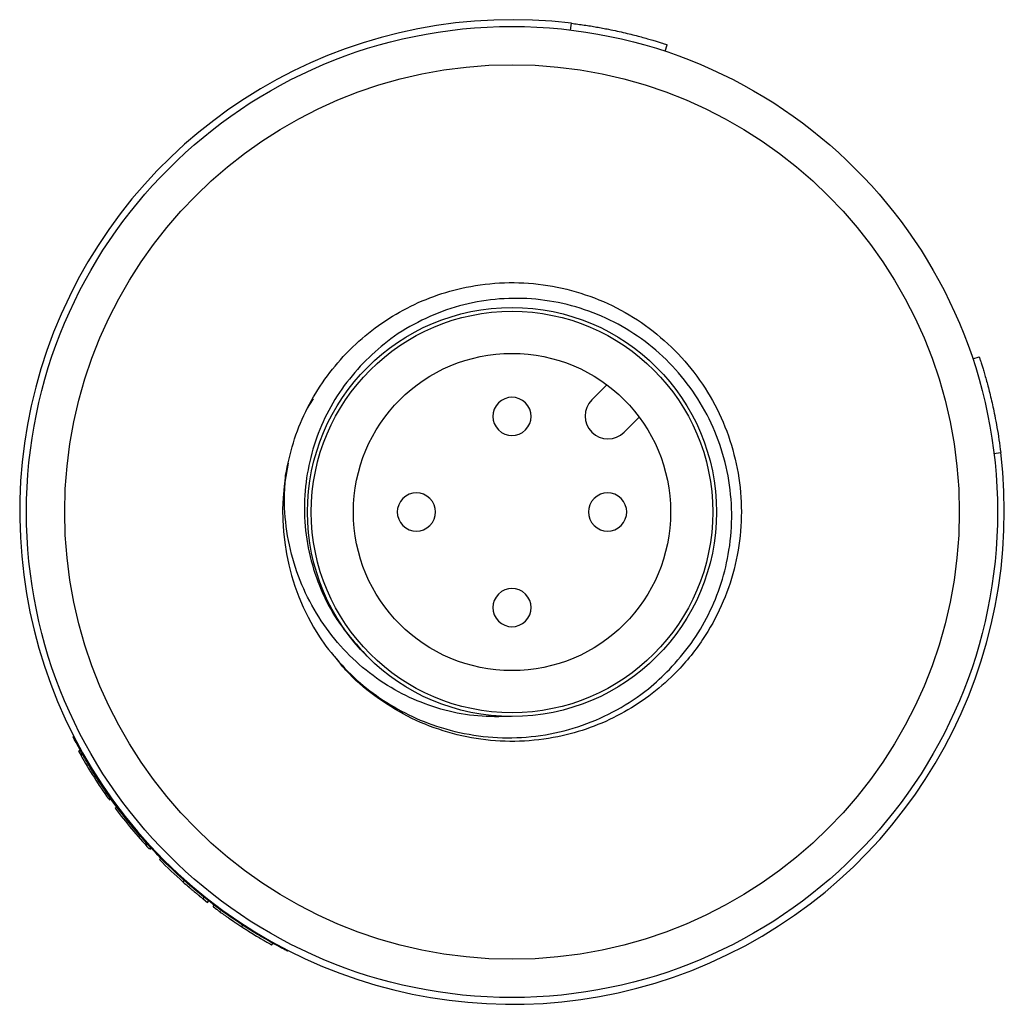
# Model space of a CAD drawing. Header units: inches. Extents: x 3.21 to 12.47, y 1.43 to 9.54.
# Tile 9 of 12: x 7.79 to 8.29, y 8.54 to 9.05. Entities that reach past the tile are written whole.
import ezdxf

# ---------------------------------------------------------------- set-up
doc = ezdxf.new("R2010")
doc.units = ezdxf.units.IN
doc.header["$MEASUREMENT"] = 0

msp = doc.modelspace()

# ---------------------------------------------------------------- linework, layer by layer
at = {"color": 7, "linetype": 'Continuous', "lineweight": 25}
for p, q in [((8.0695406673, 9.0431144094), (8.0699630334, 9.0465888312)), ((8.1182436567, 9.0321738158), (8.1193478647, 9.0354950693)), ((8.2766040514, 8.8738134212), (8.2799253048, 8.8749176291)), ((8.0881786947, 8.8604517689), (8.0804339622, 8.8527070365)), ((7.9340314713, 8.8483593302), (7.9371265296, 8.8532337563)), ((8.097137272, 8.8360037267), (8.1048820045, 8.8437484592)), ((8.2875446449, 8.8251104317), (8.2910190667, 8.8255327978)), ((7.9226184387, 8.8103198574), (7.9242573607, 8.8200271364)), ((7.8161259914, 8.6718714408), (7.8169879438, 8.6723466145)), ((7.8161259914, 8.6718714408), (7.8173507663, 8.6698379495)), ((7.8172812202, 8.669798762), (7.8181387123, 8.6702819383)), ((7.8315786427, 8.6472697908), (7.8323809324, 8.6478399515)), ((7.8319228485, 8.6467866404), (7.8327238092, 8.6473586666)), ((7.8350710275, 8.6424747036), (7.835859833, 8.6430633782)), ((7.8525301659, 8.6215196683), (7.8532515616, 8.6221892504)), ((7.8529342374, 8.6210853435), (7.853654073, 8.6217566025)), ((7.8578612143, 8.6159475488), (7.8585620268, 8.6166386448)), ((7.8700257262, 8.6043979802), (7.8706795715, 8.6051336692)), ((7.8803313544, 8.5957153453), (7.8809454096, 8.5964845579)), ((7.8803448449, 8.5957322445), (7.882660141, 8.5938783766)), ((7.882660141, 8.5938783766), (7.8832652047, 8.5946546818)), ((7.8854826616, 8.5917099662), (7.8860768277, 8.5924946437)), ((7.9003058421, 8.5812932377), (7.9008427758, 8.5821181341)), ((7.915782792, 8.5719825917), (7.9162599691, 8.5728434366)), ((7.9237114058, 8.5688734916), (7.9239175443, 8.569276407))]:
    msp.add_line(p, q, dxfattribs=at)
for radius in [0.25, 0.2303149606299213, 0.1053149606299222, 0.103346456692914, 0.0816929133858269]:
    msp.add_circle((8.039371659, 8.7949414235), radius, dxfattribs=at)
for centre, radius, start, end in [((8.039371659, 8.7949414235), 0.2534999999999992, 83.0688800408, 6.9311199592), ((8.039371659, 8.8441540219), 0.00984251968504, 315, 135), ((8.0887856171, 8.8443553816), 0.0118110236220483, 135, 315), ((8.039371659, 8.8441540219), 0.00984251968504, 135, 315), ((8.039371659, 8.7949414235), 0.1181102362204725, 170.7741154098, 215.7741154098), ((7.9901590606, 8.7949414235), 0.00984251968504, 135, 315), ((7.9901590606, 8.7949414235), 0.00984251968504, 315, 135), ((8.0885842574, 8.7949414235), 0.00984251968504, 135, 315), ((8.0885842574, 8.7949414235), 0.00984251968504, 315, 135), ((8.039371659, 8.745728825), 0.00984251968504, 135, 315), ((8.039371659, 8.745728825), 0.00984251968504, 315, 135), ((8.039371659, 8.7949414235), 0.2549212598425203, 209.4002213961, 215.4001506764), ((8.039371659, 8.7949414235), 0.2549212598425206, 216.7334682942, 222.8667293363), ((8.039371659, 8.7949414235), 0.2549212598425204, 224.6000422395, 228.3708311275)]:
    msp.add_arc(centre, radius, start, end, dxfattribs=at)
for points, knots in [([(8.06996303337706, 9.046588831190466), (8.071071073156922, 9.046449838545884), (8.073276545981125, 9.046173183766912), (8.076552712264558, 9.04570655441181), (8.079777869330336, 9.045207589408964), (8.082951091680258, 9.044674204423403), (8.086072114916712, 9.044109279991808), (8.089630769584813, 9.043419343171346), (8.093555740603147, 9.042595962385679), (8.099103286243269, 9.041331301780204), (8.10535069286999, 9.039738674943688), (8.110443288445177, 9.038286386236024), (8.113714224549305, 9.037299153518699), (8.115974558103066, 9.03659390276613), (8.117834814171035, 9.035994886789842), (8.119112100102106, 9.035573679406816), (8.11926901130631, 9.03552136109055), (8.119347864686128, 9.03549506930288)], [0, 0, 0, 0, 0.0423812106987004, 0.0843567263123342, 0.1261003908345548, 0.1677889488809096, 0.2095998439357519, 0.2517089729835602, 0.3144969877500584, 0.3772270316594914, 0.5022817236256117, 0.6269992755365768, 0.6893076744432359, 0.7515573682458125, 0.8345126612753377, 0.9168368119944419, 1, 1, 1, 1]), ([(7.922789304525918, 8.813877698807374), (7.923952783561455, 8.81950634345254), (7.926279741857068, 8.830763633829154), (7.93280969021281, 8.84679103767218), (7.941454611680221, 8.861728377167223), (7.949628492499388, 8.87201894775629), (7.958690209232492, 8.881459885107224), (7.968640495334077, 8.89003871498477), (7.983203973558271, 8.899325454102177), (7.998980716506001, 8.906362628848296), (8.016466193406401, 8.91131663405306), (8.035439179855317, 8.91352526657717), (8.055415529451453, 8.912535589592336), (8.074926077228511, 8.908137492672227), (8.093447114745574, 8.900590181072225), (8.110401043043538, 8.889979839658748), (8.125379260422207, 8.876724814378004), (8.137863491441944, 8.861098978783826), (8.147607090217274, 8.843633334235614), (8.154213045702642, 8.824756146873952), (8.157624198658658, 8.80504899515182), (8.157607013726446, 8.78504783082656), (8.1542999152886, 8.765323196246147), (8.14766232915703, 8.7464549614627), (8.137495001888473, 8.728017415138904), (8.124668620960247, 8.712403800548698), (8.110105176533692, 8.699845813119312), (8.095538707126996, 8.690556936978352), (8.079762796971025, 8.683520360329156), (8.062276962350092, 8.678566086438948), (8.043304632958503, 8.676357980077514), (8.023326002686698, 8.677345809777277), (8.00382388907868, 8.681750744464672), (7.985271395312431, 8.68927255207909), (7.968434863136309, 8.69997807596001), (7.955829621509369, 8.71052565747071), (7.949970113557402, 8.718198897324), (7.948143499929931, 8.720590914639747)], [0, 0, 0, 0, 0.0268291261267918, 0.0536582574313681, 0.080487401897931, 0.1073165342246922, 0.1148418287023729, 0.1416710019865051, 0.168500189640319, 0.1953293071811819, 0.2221584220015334, 0.2531846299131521, 0.2842108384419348, 0.3152352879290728, 0.3462597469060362, 0.3772856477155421, 0.408311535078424, 0.4393361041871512, 0.4703606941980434, 0.5013854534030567, 0.532410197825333, 0.5634357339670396, 0.5944612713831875, 0.6254857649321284, 0.6565102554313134, 0.6924777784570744, 0.7193069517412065, 0.7461361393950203, 0.7729652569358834, 0.7997943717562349, 0.8308205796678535, 0.8618467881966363, 0.8928712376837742, 0.9238956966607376, 0.9549215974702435, 0.9859474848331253, 1, 1, 1, 1]), ([(8.120461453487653, 8.713851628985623), (8.124313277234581, 8.718208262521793), (8.132016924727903, 8.726921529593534), (8.140904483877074, 8.742015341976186), (8.147499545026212, 8.758187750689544), (8.151693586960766, 8.775775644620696), (8.153020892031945, 8.794414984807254), (8.151186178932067, 8.813572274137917), (8.146068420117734, 8.832078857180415), (8.137993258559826, 8.849401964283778), (8.127090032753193, 8.865040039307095), (8.113801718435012, 8.878628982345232), (8.098370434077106, 8.889704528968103), (8.081389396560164, 8.898017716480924), (8.06330500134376, 8.90325577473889), (8.04467716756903, 8.905444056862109), (8.025949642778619, 8.904392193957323), (8.007720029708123, 8.900259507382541), (7.990596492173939, 8.893028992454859), (7.975290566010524, 8.883551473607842), (7.966756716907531, 8.875467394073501), (7.962694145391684, 8.871618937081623)], [0, 0, 0, 0, 0.0497344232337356, 0.0994688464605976, 0.1492032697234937, 0.1989376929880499, 0.253757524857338, 0.3085719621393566, 0.3630347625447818, 0.417497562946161, 0.4715593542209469, 0.5256180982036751, 0.5795740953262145, 0.6335300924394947, 0.6868383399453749, 0.7401465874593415, 0.7934777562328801, 0.8468062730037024, 0.8994756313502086, 0.9521449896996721, 0.9999999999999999, 0.9999999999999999, 0.9999999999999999, 0.9999999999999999]), ([(8.279925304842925, 8.874917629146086), (8.279932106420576, 8.874897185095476), (8.279945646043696, 8.874856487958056), (8.280051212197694, 8.874538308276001), (8.280218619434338, 8.874030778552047), (8.280452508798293, 8.87331563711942), (8.280749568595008, 8.872396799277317), (8.281164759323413, 8.871093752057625), (8.281729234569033, 8.869284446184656), (8.282716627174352, 8.866013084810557), (8.28416887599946, 8.860920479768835), (8.28576151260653, 8.854673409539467), (8.287026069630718, 8.849125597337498), (8.288054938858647, 8.844223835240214), (8.289115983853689, 8.83856090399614), (8.290166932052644, 8.832122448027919), (8.290733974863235, 8.827737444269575), (8.29101906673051, 8.82553279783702)], [0, 0, 0, 0, 0.0417976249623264, 0.0832048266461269, 0.124402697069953, 0.165575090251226, 0.2069061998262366, 0.2485781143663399, 0.3108152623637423, 0.3731361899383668, 0.4978537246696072, 0.6229083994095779, 0.6856258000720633, 0.7484264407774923, 0.8322986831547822, 0.915684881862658, 1, 1, 1, 1]), ([(7.962694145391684, 8.871618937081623), (7.958888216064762, 8.867285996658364), (7.951276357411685, 8.858620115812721), (7.942645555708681, 8.843536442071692), (7.936424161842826, 8.82736951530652), (7.932798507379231, 8.810106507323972), (7.93208543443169, 8.792190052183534), (7.934377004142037, 8.77414497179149), (7.939796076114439, 8.756870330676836), (7.948994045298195, 8.738176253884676), (7.958839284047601, 8.727194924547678), (7.964659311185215, 8.720703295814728)], [0, 0, 0, 0, 0.1031724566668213, 0.2063449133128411, 0.3095173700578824, 0.4126898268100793, 0.5211050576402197, 0.6295092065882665, 0.7370258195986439, 0.8445424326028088, 1, 1, 1, 1]), ([(8.039036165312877, 8.689617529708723), (8.033283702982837, 8.689522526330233), (8.021778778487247, 8.689332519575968), (8.004736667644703, 8.692493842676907), (7.988418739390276, 8.698173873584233), (7.972893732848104, 8.706540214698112), (7.958712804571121, 8.717586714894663), (7.946137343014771, 8.731133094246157), (7.935855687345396, 8.746706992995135), (7.928071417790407, 8.764037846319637), (7.923358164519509, 8.782589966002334), (7.921796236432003, 8.799452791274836), (7.922512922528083, 8.8098630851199), (7.922789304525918, 8.813877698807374)], [0, 0, 0, 0, 0.0890946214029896, 0.1781892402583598, 0.2672838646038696, 0.3563784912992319, 0.4506145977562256, 0.5448827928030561, 0.6418979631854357, 0.738913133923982, 0.8382599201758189, 0.9376267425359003, 1, 1, 1, 1]), ([(7.94354551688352, 8.725895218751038), (7.947176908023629, 8.721438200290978), (7.954439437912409, 8.712524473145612), (7.967635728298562, 8.701317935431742), (7.982226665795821, 8.692081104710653), (7.998796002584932, 8.684741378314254), (8.01714736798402, 8.679926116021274), (8.036877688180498, 8.678117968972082), (8.056625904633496, 8.679737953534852), (8.07575943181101, 8.684600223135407), (8.093644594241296, 8.69269251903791), (8.108692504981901, 8.702563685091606), (8.116921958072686, 8.71045679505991), (8.120461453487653, 8.713851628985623)], [0, 0, 0, 0, 0.0854948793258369, 0.1709838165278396, 0.2564992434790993, 0.3420146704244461, 0.4399099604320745, 0.5378052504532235, 0.6357455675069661, 0.7336836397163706, 0.8303608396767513, 0.927038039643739, 1, 1, 1, 1]), ([(7.923711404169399, 8.568873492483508), (7.923447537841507, 8.569007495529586), (7.922919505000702, 8.569275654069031), (7.918738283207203, 8.571460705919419), (7.912318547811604, 8.575018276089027), (7.903789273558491, 8.580133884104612), (7.89369390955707, 8.586810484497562), (7.882580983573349, 8.595014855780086), (7.871054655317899, 8.60459369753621), (7.859696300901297, 8.615267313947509), (7.849022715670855, 8.626625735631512), (7.839443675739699, 8.638152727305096), (7.831241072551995, 8.64926275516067), (7.824560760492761, 8.659365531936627), (7.819459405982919, 8.66786674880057), (7.815845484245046, 8.674396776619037), (7.813875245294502, 8.678158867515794), (7.813071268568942, 8.679732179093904), (7.813304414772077, 8.679279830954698), (7.813304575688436, 8.679279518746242)], [0, 0, 0, 0, 0.0622426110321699, 0.1245560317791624, 0.186907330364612, 0.2493579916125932, 0.3119031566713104, 0.3745377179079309, 0.4372393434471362, 0.4999776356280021, 0.5627175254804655, 0.6254203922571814, 0.688053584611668, 0.750597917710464, 0.8130469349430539, 0.8754078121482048, 0.9377009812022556, 0.9999570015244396, 0.9999999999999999, 0.9999999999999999, 0.9999999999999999, 0.9999999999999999]), ([(7.870025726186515, 8.60439798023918), (7.870836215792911, 8.603677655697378), (7.871574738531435, 8.603030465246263), (7.872570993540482, 8.60216543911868), (7.87288449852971, 8.601894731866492), (7.873326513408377, 8.60151470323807), (7.873469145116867, 8.60139236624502), (7.873675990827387, 8.601215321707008), (7.873743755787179, 8.601157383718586), (7.873843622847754, 8.60107208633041), (7.873876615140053, 8.601043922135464), (7.873942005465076, 8.600988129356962), (7.873958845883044, 8.600973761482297), (7.874387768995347, 8.600608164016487), (7.874738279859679, 8.600311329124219), (7.875217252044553, 8.599907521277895), (7.875369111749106, 8.599779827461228), (7.875585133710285, 8.599598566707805), (7.875655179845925, 8.59953985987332), (7.875791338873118, 8.599425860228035), (7.875846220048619, 8.599379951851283), (7.8762230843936, 8.599065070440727), (7.87651051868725, 8.598826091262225), (7.876920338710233, 8.598486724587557), (7.877053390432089, 8.598376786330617), (7.877312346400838, 8.598163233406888), (7.87745032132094, 8.59804970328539), (7.877781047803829, 8.597778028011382), (7.877995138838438, 8.597602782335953), (7.87830660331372, 8.597348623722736), (7.878408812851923, 8.59726535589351), (7.878609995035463, 8.597101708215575), (7.878716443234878, 8.597015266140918), (7.879165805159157, 8.596650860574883), (7.879463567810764, 8.596410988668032), (7.879799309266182, 8.596141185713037), (7.87989650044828, 8.59606323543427), (7.88002012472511, 8.595964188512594), (7.880057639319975, 8.595934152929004), (7.880108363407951, 8.595893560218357), (7.88012434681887, 8.595880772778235), (7.880146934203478, 8.595862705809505), (7.880154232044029, 8.59585686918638), (7.880168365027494, 8.595845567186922), (7.880177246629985, 8.59583846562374), (7.8802547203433, 8.595776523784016), (7.880304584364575, 8.59573671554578), (7.880331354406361, 8.595715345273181)], [0, 0, 0, 0, 0.125, 0.125, 0.1875, 0.1875, 0.21875, 0.21875, 0.234375, 0.234375, 0.2421875, 0.2421875, 0.25, 0.25, 0.3125, 0.3125, 0.34375, 0.34375, 0.359375, 0.359375, 0.375, 0.375, 0.4375, 0.4375, 0.46875, 0.46875, 0.5, 0.5, 0.5625, 0.5625, 0.59375, 0.59375, 0.625, 0.625, 0.75, 0.75, 0.8125, 0.8125, 0.84375, 0.84375, 0.859375, 0.859375, 0.8671875, 0.8671875, 0.875, 0.875, 1, 1, 1, 1]), ([(7.885482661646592, 8.59170996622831), (7.885495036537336, 8.591700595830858), (7.885513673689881, 8.591686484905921), (7.885551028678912, 8.59165821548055), (7.885565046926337, 8.591647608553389), (7.885588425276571, 8.591629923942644), (7.885596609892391, 8.591623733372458), (7.885609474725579, 8.591614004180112), (7.885613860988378, 8.591610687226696), (7.885620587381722, 8.591605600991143), (7.885622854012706, 8.591603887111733), (7.885627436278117, 8.591600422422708), (7.885628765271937, 8.591599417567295), (7.885685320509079, 8.591556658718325), (7.885754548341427, 8.59150434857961), (7.885882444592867, 8.591407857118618), (7.8859290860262, 8.59137268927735), (7.886005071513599, 8.591315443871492), (7.886031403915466, 8.59129561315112), (7.886086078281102, 8.591254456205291), (7.886111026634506, 8.591235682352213), (7.886405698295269, 8.591014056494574), (7.88674706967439, 8.590758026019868), (7.887379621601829, 8.590287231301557), (7.887610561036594, 8.590115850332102), (7.887987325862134, 8.589837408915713), (7.888117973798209, 8.589741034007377), (7.888321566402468, 8.589591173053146), (7.888390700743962, 8.589540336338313), (7.888531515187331, 8.589436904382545), (7.888596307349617, 8.589389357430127), (7.889314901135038, 8.588862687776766), (7.890042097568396, 8.588334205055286), (7.89126849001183, 8.587455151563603), (7.891719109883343, 8.58713407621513), (7.892642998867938, 8.586480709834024), (7.89312097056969, 8.586144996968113), (7.894603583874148, 8.585111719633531), (7.8956544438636, 8.584389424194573), (7.89738358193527, 8.583222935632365), (7.898001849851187, 8.582809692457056), (7.898627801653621, 8.582394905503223), (7.898696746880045, 8.582349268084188), (7.898833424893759, 8.582258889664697), (7.898872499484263, 8.582233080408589), (7.899036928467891, 8.58212453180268), (7.899161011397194, 8.582042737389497), (7.899576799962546, 8.581769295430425), (7.899912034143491, 8.58154957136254), (7.900305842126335, 8.58129323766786)], [0, 0, 0, 0, 0.0625, 0.0625, 0.09375, 0.09375, 0.109375, 0.109375, 0.1171875, 0.1171875, 0.12109375, 0.12109375, 0.125, 0.125, 0.1875, 0.1875, 0.21875, 0.21875, 0.234375, 0.234375, 0.25, 0.25, 0.375, 0.375, 0.4375, 0.4375, 0.46875, 0.46875, 0.484375, 0.484375, 0.5, 0.5, 0.625, 0.625, 0.6875, 0.6875, 0.75, 0.75, 0.875, 0.875, 0.9375, 0.9375, 0.9453125, 0.9453125, 0.953125, 0.953125, 0.96875, 0.96875, 1, 1, 1, 1]), ([(7.900305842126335, 8.58129323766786), (7.900660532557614, 8.581062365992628), (7.900982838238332, 8.580853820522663), (7.901417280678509, 8.58057382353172), (7.90155392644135, 8.580485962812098), (7.901746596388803, 8.580362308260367), (7.901808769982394, 8.580322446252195), (7.901898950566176, 8.580264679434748), (7.901928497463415, 8.580245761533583), (7.90198656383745, 8.580208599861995), (7.90200440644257, 8.580197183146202), (7.902352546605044, 8.579974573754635), (7.902650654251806, 8.579784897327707), (7.903080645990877, 8.5795124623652), (7.903221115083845, 8.579423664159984), (7.903496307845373, 8.579250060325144), (7.903621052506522, 8.579171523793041), (7.904897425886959, 8.578369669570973), (7.905994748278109, 8.577692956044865), (7.908051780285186, 8.57644339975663), (7.908996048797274, 8.575879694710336), (7.910282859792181, 8.575120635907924), (7.910690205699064, 8.574882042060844), (7.911268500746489, 8.574545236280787), (7.911455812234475, 8.574436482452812), (7.911728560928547, 8.574278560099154), (7.911818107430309, 8.574226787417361), (7.911994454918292, 8.574124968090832), (7.912086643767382, 8.574071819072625), (7.912806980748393, 8.573657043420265), (7.913362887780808, 8.573340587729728), (7.914068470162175, 8.5729413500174), (7.914282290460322, 8.572820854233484), (7.914570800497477, 8.572658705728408), (7.9146616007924, 8.572607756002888), (7.914789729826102, 8.572535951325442), (7.914831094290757, 8.57251278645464), (7.914911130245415, 8.572467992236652), (7.914953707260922, 8.572444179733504), (7.915120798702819, 8.572350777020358), (7.915238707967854, 8.572285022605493), (7.91539186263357, 8.572199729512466), (7.915438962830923, 8.572173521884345), (7.915503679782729, 8.572137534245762), (7.915524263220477, 8.572126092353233), (7.915563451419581, 8.572104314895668), (7.915583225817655, 8.572093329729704), (7.915632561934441, 8.572065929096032), (7.915660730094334, 8.572050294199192), (7.915695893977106, 8.572030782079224), (7.915706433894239, 8.572024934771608), (7.915720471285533, 8.572017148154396), (7.915724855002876, 8.572014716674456), (7.915730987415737, 8.572011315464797), (7.915732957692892, 8.572010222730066), (7.915736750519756, 8.572008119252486), (7.915739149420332, 8.572006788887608), (7.915759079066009, 8.57199573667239), (7.915773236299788, 8.571987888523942), (7.915782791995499, 8.571982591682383)], [0, 0, 0, 0, 0.03125, 0.03125, 0.046875, 0.046875, 0.0546875, 0.0546875, 0.05859375, 0.05859375, 0.0625, 0.0625, 0.09375, 0.09375, 0.109375, 0.109375, 0.125, 0.125, 0.25, 0.25, 0.375, 0.375, 0.4375, 0.4375, 0.46875, 0.46875, 0.484375, 0.484375, 0.5, 0.5, 0.625, 0.625, 0.6875, 0.6875, 0.71875, 0.71875, 0.734375, 0.734375, 0.75, 0.75, 0.8125, 0.8125, 0.84375, 0.84375, 0.859375, 0.859375, 0.875, 0.875, 0.90625, 0.90625, 0.921875, 0.921875, 0.9296875, 0.9296875, 0.93359375, 0.93359375, 0.9375, 0.9375, 1, 1, 1, 1])]:
    msp.add_open_spline(points, degree=3, knots=knots, dxfattribs=at)

doc.saveas('drawing.dxf')
